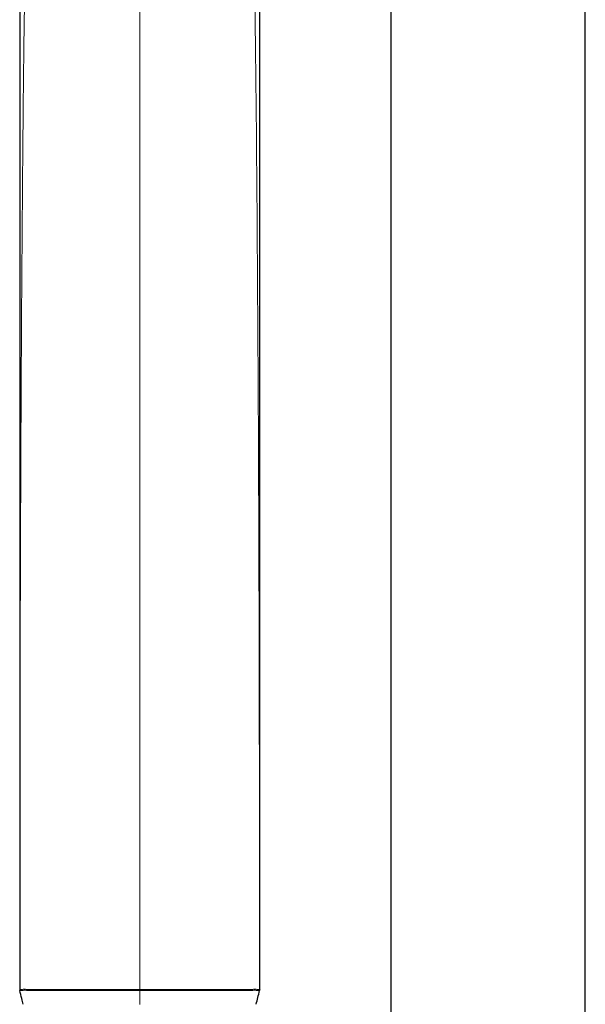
# Model space of a CAD drawing. Header units: millimetres. Extents: x 8 to 1018, y 12 to 2184.
# Tile 47 of 52: x 538 to 602, y 1943 to 2054. Entities that reach past the tile are written whole.
import ezdxf

# ---------------------------------------------------------------- set-up
doc = ezdxf.new("R2010")
doc.units = ezdxf.units.MM

msp = doc.modelspace()

# ---------------------------------------------------------------- linework, layer by layer
at = {"color": 7, "linetype": 'Continuous', "lineweight": 30}
for p, q in [((601.99, 1936.87), (601.99, 2120.5)), ((580.09, 2068.94), (580.09, 1940.9))]:
    msp.add_line(p, q, dxfattribs=at)
at = {"color": 8, "linetype": 'Continuous', "lineweight": 0}
for p, q in [((551.85, 2059.68), (551.85, 1960.31)), ((551.85, 1954.51), (551.85, 1960.31)), ((551.85, 1954.51), (551.85, 1944.47)), ((538.37, 1944.34), (538.35, 1944.46)), ((551.85, 1944.47), (551.85, 1944.34)), ((551.85, 1944.34), (551.85, 1942.78)), ((565.33, 1944.34), (565.35, 1944.46))]:
    msp.add_line(p, q, dxfattribs=at)
for points, knots in [([(564.74, 2061.44), (564.79, 2057.33), (564.91, 2048.82), (565.03, 2035.9), (565.12, 2022.71), (565.2, 2009.51), (565.26, 1994.95), (565.3, 1979.03), (565.33, 1961.75), (565.34, 1950.23), (565.34, 1944.47)], [0, 0, 0, 0, 0.105521, 0.218338, 0.331156, 0.443973, 0.55679, 0.704527, 0.852263, 1, 1, 1, 1]), ([(538.9, 2056.87), (538.87, 2054.28), (538.77, 2047.29), (538.67, 2035.9), (538.57, 2022.71), (538.5, 2009.51), (538.44, 1994.95), (538.39, 1979.03), (538.37, 1961.75), (538.36, 1950.23), (538.35, 1944.47)], [0, 0, 0, 0, 0.0691363, 0.1865425, 0.3039488, 0.4213551, 0.5387613, 0.6925075, 0.8462538, 1, 1, 1, 1]), ([(538.35, 1944.47), (538.36, 1944.47), (538.37, 1944.47), (538.43, 1944.46), (538.52, 1944.46), (538.64, 1944.47), (538.8, 1944.48), (538.98, 1944.47), (539.2, 1944.47), (539.44, 1944.46), (539.7, 1944.46), (539.98, 1944.46), (540.26, 1944.46), (540.57, 1944.46), (540.89, 1944.46), (541.24, 1944.46), (541.6, 1944.47), (541.97, 1944.47), (542.39, 1944.47), (542.84, 1944.47), (543.33, 1944.47), (543.83, 1944.47), (544.34, 1944.47), (544.86, 1944.47), (545.37, 1944.47), (545.89, 1944.47), (546.43, 1944.47), (546.97, 1944.47), (547.52, 1944.47), (548.08, 1944.47), (548.63, 1944.47), (549.17, 1944.47), (549.7, 1944.47), (550.24, 1944.47), (550.77, 1944.47), (551.31, 1944.47), (551.67, 1944.47), (551.85, 1944.47), (551.85, 1944.47)], [0, 0, 0, 0, 0.027357, 0.05474, 0.082096, 0.110969, 0.139842, 0.168989, 0.198137, 0.227502, 0.256867, 0.283103, 0.309478, 0.335852, 0.362465, 0.389078, 0.415924, 0.442771, 0.469743, 0.500905, 0.532168, 0.563431, 0.594791, 0.624235, 0.653795, 0.683356, 0.713119, 0.742883, 0.772846, 0.802809, 0.832883, 0.860658, 0.888433, 0.916258, 0.944084, 0.97204, 0.999997, 1, 1, 1, 1]), ([(538.35, 1944.45), (538.35, 1944.45), (538.35, 1944.46), (538.35, 1944.46), (538.35, 1944.46), (538.35, 1944.46)], [0, 0, 0, 0, 0.5965437, 0.9997251, 1, 1, 1, 1]), ([(538.37, 1944.34), (538.37, 1944.34), (538.36, 1944.34), (538.36, 1944.33), (538.36, 1944.33)], [0, 0, 0, 0, 0.388865, 1, 1, 1, 1]), ([(551.85, 1944.34), (551.64, 1944.34), (551.21, 1944.34), (550.57, 1944.34), (549.93, 1944.34), (549.29, 1944.34), (548.67, 1944.34), (548.09, 1944.34), (547.54, 1944.34), (547, 1944.35), (546.45, 1944.35), (545.92, 1944.35), (545.39, 1944.35), (544.87, 1944.35), (544.36, 1944.35), (543.84, 1944.35), (543.34, 1944.35), (542.85, 1944.35), (542.37, 1944.35), (541.91, 1944.35), (541.47, 1944.34), (541.05, 1944.34), (540.68, 1944.34), (540.33, 1944.34), (540.01, 1944.34), (539.72, 1944.34), (539.46, 1944.35), (539.22, 1944.35), (539, 1944.36), (538.81, 1944.36), (538.66, 1944.35), (538.55, 1944.34), (538.47, 1944.33), (538.42, 1944.33), (538.38, 1944.34), (538.37, 1944.35), (538.37, 1944.35)], [0, 0, 0, 0, 0.033105, 0.066443, 0.09978, 0.133474, 0.167168, 0.196676, 0.226277, 0.255877, 0.285642, 0.315406, 0.345341, 0.375276, 0.405317, 0.436488, 0.467751, 0.499014, 0.530376, 0.562695, 0.595012, 0.62587, 0.656727, 0.685807, 0.714887, 0.74325, 0.77214, 0.80103, 0.830124, 0.859218, 0.888536, 0.917855, 0.938512, 0.959169, 0.979587, 1, 1, 1, 1]), ([(565.35, 1944.47), (565.34, 1944.47), (565.33, 1944.46), (565.3, 1944.45), (565.24, 1944.45), (565.17, 1944.46), (565.08, 1944.47), (564.96, 1944.47), (564.83, 1944.48), (564.67, 1944.47), (564.5, 1944.47), (564.32, 1944.47), (564.15, 1944.46), (563.96, 1944.46), (563.73, 1944.46), (563.46, 1944.46), (563.17, 1944.46), (562.85, 1944.46), (562.51, 1944.46), (562.14, 1944.46), (561.75, 1944.47), (561.34, 1944.47), (560.94, 1944.47), (560.54, 1944.47), (560.14, 1944.47), (559.74, 1944.47), (559.32, 1944.47), (558.87, 1944.47), (558.37, 1944.47), (557.87, 1944.47), (557.34, 1944.47), (556.8, 1944.47), (556.23, 1944.47), (555.65, 1944.47), (555.09, 1944.47), (554.55, 1944.47), (554.04, 1944.47), (553.51, 1944.47), (552.97, 1944.47), (552.41, 1944.47), (552.04, 1944.47), (551.85, 1944.47), (551.85, 1944.47)], [0, 0, 0, 0, 0.020455, 0.040914, 0.061509, 0.082103, 0.105452, 0.128814, 0.152163, 0.17544, 0.198729, 0.222007, 0.239443, 0.256879, 0.28189, 0.306901, 0.332656, 0.358412, 0.385585, 0.412759, 0.441255, 0.469751, 0.495705, 0.521659, 0.546308, 0.570958, 0.594799, 0.622857, 0.650915, 0.679754, 0.708593, 0.738953, 0.769314, 0.8011, 0.832886, 0.858983, 0.885967, 0.91295, 0.941671, 0.970392, 0.999997, 1, 1, 1, 1]), ([(551.85, 1944.34), (552.03, 1944.34), (552.38, 1944.34), (552.92, 1944.34), (553.45, 1944.34), (553.99, 1944.34), (554.52, 1944.34), (555.06, 1944.34), (555.6, 1944.34), (556.15, 1944.34), (556.7, 1944.35), (557.24, 1944.35), (557.77, 1944.35), (558.3, 1944.35), (558.82, 1944.35), (559.34, 1944.35), (559.85, 1944.35), (560.36, 1944.35), (560.85, 1944.35), (561.29, 1944.35), (561.7, 1944.35), (562.07, 1944.34), (562.43, 1944.34), (562.77, 1944.34), (563.1, 1944.34), (563.41, 1944.34), (563.7, 1944.34), (563.98, 1944.34), (564.24, 1944.35), (564.48, 1944.35), (564.69, 1944.36), (564.88, 1944.36), (565.04, 1944.35), (565.16, 1944.34), (565.25, 1944.34), (565.31, 1944.35), (565.32, 1944.35), (565.33, 1944.35)], [0, 0, 0, 0, 0.027652, 0.055304, 0.083383, 0.111462, 0.139317, 0.167172, 0.196582, 0.226112, 0.255643, 0.285407, 0.31517, 0.345175, 0.37518, 0.40532, 0.436484, 0.467747, 0.49901, 0.53038, 0.55658, 0.582914, 0.609249, 0.63585, 0.662451, 0.689334, 0.716216, 0.743259, 0.771965, 0.800671, 0.829992, 0.859311, 0.888587, 0.917864, 0.945234, 0.972631, 1, 1, 1, 1]), ([(565.33, 1944.34), (565.33, 1944.34), (565.33, 1944.34), (565.33, 1944.33), (565.33, 1944.33)], [0, 0, 0, 0, 0.3888651, 1, 1, 1, 1]), ([(565.35, 1944.45), (565.35, 1944.45), (565.35, 1944.46), (565.35, 1944.46), (565.34, 1944.46), (565.34, 1944.46)], [0, 0, 0, 0, 0.5965437, 0.9997251, 1, 1, 1, 1])]:
    msp.add_open_spline(points, degree=3, knots=knots, dxfattribs=at)
at = {"color": 7, "linetype": 'Continuous', "lineweight": 30}
for points, knots in [([(565.35, 1944.45), (565.35, 1944.48), (565.35, 1944.75), (565.35, 1945.27), (565.35, 1945.99), (565.35, 1946.68), (565.35, 1947.32), (565.35, 1947.93), (565.35, 1948.49), (565.35, 1948.99), (565.35, 1949.45), (565.35, 1949.87), (565.35, 1950.27), (565.35, 1950.63), (565.35, 1950.96), (565.35, 1951.25), (565.35, 1951.52), (565.35, 1951.75), (565.35, 1951.95), (565.35, 1952.12), (565.35, 1952.26), (565.35, 1952.36), (565.35, 1952.44), (565.35, 1952.52), (565.35, 1952.6), (565.35, 1952.72), (565.35, 1952.9), (565.35, 1953.15), (565.35, 1953.43), (565.35, 1953.73), (565.35, 1954.1), (565.35, 1954.52), (565.35, 1954.99), (565.35, 1955.55), (565.35, 1956.19), (565.35, 1956.93), (565.35, 1957.7), (565.35, 1958.51), (565.35, 1959.34), (565.35, 1960.21), (565.35, 1961.11), (565.35, 1962.03), (565.35, 1963.93), (565.35, 1966.79), (565.35, 1970.63), (565.35, 1974.49), (565.35, 1977.38), (565.35, 1979.3), (565.35, 1980.22), (565.35, 1981.11), (565.35, 1981.97), (565.35, 1982.8), (565.35, 1983.59), (565.35, 1984.34), (565.35, 1985.06), (565.35, 1985.76), (565.35, 1986.42), (565.35, 1987.06), (565.35, 1987.66), (565.35, 1988.2), (565.35, 1988.68), (565.35, 1989.12), (565.35, 1989.57), (565.35, 1990.1), (565.35, 1990.71), (565.35, 1991.39), (565.35, 1992.11), (565.35, 1992.86), (565.35, 1993.64), (565.35, 1994.46), (565.35, 1995.29), (565.35, 1996.13), (565.35, 1996.97), (565.35, 1997.84), (565.35, 1998.73), (565.35, 1999.64), (565.35, 2000.59), (565.35, 2001.57), (565.35, 2002.56), (565.35, 2003.53), (565.35, 2004.46), (565.35, 2005.37), (565.35, 2006.23), (565.35, 2007.05), (565.35, 2007.82), (565.35, 2008.57), (565.35, 2009.29), (565.35, 2009.99), (565.35, 2010.66), (565.35, 2011.31), (565.35, 2011.93), (565.35, 2012.55), (565.35, 2013.25), (565.35, 2014.05), (565.35, 2014.94), (565.35, 2015.87), (565.35, 2016.81), (565.35, 2017.78), (565.35, 2018.79), (565.35, 2019.75), (565.35, 2020.67), (565.35, 2021.53), (565.35, 2022.42), (565.35, 2023.72), (565.35, 2025.42), (565.35, 2027.51), (565.35, 2029.6), (565.35, 2031.71), (565.35, 2033.36), (565.35, 2034.5), (565.35, 2035.16), (565.35, 2035.81), (565.35, 2036.46), (565.35, 2037.13), (565.35, 2037.83), (565.35, 2038.56), (565.35, 2039.32), (565.35, 2040.1), (565.35, 2040.92), (565.35, 2041.76), (565.35, 2042.62), (565.35, 2043.51), (565.35, 2044.44), (565.35, 2045.4), (565.35, 2046.4), (565.35, 2047.43), (565.35, 2048.48), (565.35, 2049.57), (565.35, 2050.67), (565.35, 2051.8), (565.35, 2052.96), (565.35, 2054.15), (565.35, 2055.39), (565.35, 2056.66), (565.35, 2057.96), (565.35, 2059.29), (565.35, 2060.52), (565.35, 2061.3), (565.35, 2061.62)], [0, 0, 0, 0, 0.0006191, 0.0070959, 0.0132507, 0.0190832, 0.0245929, 0.0297795, 0.0346426, 0.0388161, 0.0427173, 0.046346, 0.0497022, 0.0527857, 0.0555963, 0.058134, 0.0603986, 0.0623902, 0.0641086, 0.0655539, 0.0667259, 0.0675806, 0.068207, 0.0688169, 0.0694797, 0.0701954, 0.0720189, 0.0741159, 0.0764863, 0.0791302, 0.0819787, 0.0858537, 0.0898908, 0.0940899, 0.1000774, 0.1063662, 0.1129566, 0.1198483, 0.1270416, 0.1343998, 0.1420487, 0.1499778, 0.1579905, 0.1906053, 0.2233727, 0.2562917, 0.2893584, 0.2974977, 0.3053711, 0.3129787, 0.3203205, 0.3273966, 0.3340877, 0.3405226, 0.3467013, 0.3526238, 0.3582902, 0.3637004, 0.3688545, 0.3737525, 0.3774253, 0.3811535, 0.3850534, 0.3891253, 0.3946699, 0.4005045, 0.406629, 0.4130433, 0.4197476, 0.4267418, 0.4340258, 0.4409574, 0.4481325, 0.4555511, 0.463213, 0.4710821, 0.4788399, 0.4875654, 0.4960433, 0.5042737, 0.5122564, 0.5199916, 0.5274791, 0.5343119, 0.5409245, 0.5473169, 0.553489, 0.559441, 0.5651726, 0.570684, 0.5759751, 0.5811595, 0.5865271, 0.5938551, 0.6015223, 0.6095289, 0.6174884, 0.6257575, 0.6343364, 0.6432253, 0.6504271, 0.6578205, 0.6654057, 0.6730762, 0.6911436, 0.7089332, 0.7264441, 0.7448556, 0.7629463, 0.7685656, 0.774153, 0.7797086, 0.7852372, 0.790928, 0.7968776, 0.803086, 0.8095531, 0.8162791, 0.8232639, 0.8303758, 0.8377375, 0.8453488, 0.8532098, 0.8614702, 0.8699895, 0.8787677, 0.8878047, 0.8971007, 0.9064826, 0.9161142, 0.9259956, 0.9361267, 0.946722, 0.9575774, 0.9686927, 0.9800681, 0.9917035, 1, 1, 1, 1]), ([(538.35, 2056.99), (538.35, 2056.86), (538.35, 2056.29), (538.35, 2055.31), (538.35, 2054.06), (538.35, 2052.82), (538.35, 2051.59), (538.35, 2050.38), (538.35, 2049.2), (538.35, 2048.06), (538.35, 2046.95), (538.35, 2045.88), (538.35, 2044.84), (538.35, 2043.83), (538.35, 2042.86), (538.35, 2041.92), (538.35, 2041.01), (538.35, 2040.16), (538.35, 2039.35), (538.35, 2038.59), (538.35, 2037.86), (538.35, 2037.17), (538.35, 2036.16), (538.35, 2034.83), (538.35, 2033.16), (538.35, 2031.46), (538.35, 2029.74), (538.35, 2028), (538.35, 2026.23), (538.35, 2024.44), (538.35, 2022.9), (538.35, 2021.63), (538.35, 2020.64), (538.35, 2019.68), (538.35, 2018.76), (538.35, 2017.86), (538.35, 2016.99), (538.35, 2016.15), (538.35, 2015.39), (538.35, 2014.72), (538.35, 2014.12), (538.35, 2013.53), (538.35, 2012.97), (538.35, 2012.42), (538.35, 2011.88), (538.35, 2011.34), (538.35, 2010.71), (538.35, 2009.98), (538.35, 2009.17), (538.35, 2008.31), (538.35, 2007.42), (538.35, 2006.5), (538.35, 2005.56), (538.35, 2004.61), (538.35, 2003.64), (538.35, 2002.64), (538.35, 2001.61), (538.35, 2000.65), (538.35, 1999.77), (538.35, 1998.98), (538.35, 1998.19), (538.35, 1997.43), (538.35, 1996.69), (538.35, 1995.96), (538.35, 1995.26), (538.35, 1994.53), (538.35, 1993.77), (538.35, 1992.98), (538.35, 1992.22), (538.35, 1991.5), (538.35, 1990.85), (538.35, 1990.26), (538.35, 1989.74), (538.35, 1989.24), (538.35, 1988.76), (538.35, 1988.28), (538.35, 1987.77), (538.35, 1987.2), (538.35, 1986.57), (538.35, 1985.92), (538.35, 1985.23), (538.35, 1984.5), (538.35, 1983.74), (538.35, 1982.95), (538.35, 1982.12), (538.35, 1981.33), (538.35, 1980.58), (538.35, 1979.87), (538.35, 1979.13), (538.35, 1978.39), (538.35, 1976.74), (538.35, 1974.22), (538.35, 1970.52), (538.35, 1966.53), (538.35, 1963.4), (538.35, 1961.42), (538.35, 1960.61), (538.35, 1959.82), (538.35, 1959.07), (538.35, 1958.34), (538.35, 1957.63), (538.35, 1956.96), (538.35, 1956.33), (538.35, 1955.75), (538.35, 1955.21), (538.35, 1954.69), (538.35, 1954.2), (538.35, 1953.78), (538.35, 1953.45), (538.35, 1953.19), (538.35, 1952.96), (538.35, 1952.75), (538.35, 1952.57), (538.35, 1952.43), (538.35, 1952.3), (538.35, 1952.16), (538.35, 1951.98), (538.35, 1951.76), (538.35, 1951.5), (538.35, 1951.21), (538.35, 1950.89), (538.35, 1950.54), (538.35, 1950.16), (538.35, 1949.74), (538.35, 1949.29), (538.35, 1948.8), (538.35, 1948.28), (538.35, 1947.72), (538.35, 1947.13), (538.35, 1946.51), (538.35, 1945.86), (538.35, 1945.18), (538.35, 1944.71), (538.35, 1944.46), (538.35, 1944.45)], [0, 0, 0, 0, 0.003626, 0.015027, 0.026153, 0.037002, 0.048071, 0.058837, 0.0693, 0.07946, 0.089316, 0.09887, 0.10812, 0.117067, 0.125711, 0.134052, 0.142089, 0.149824, 0.156839, 0.163584, 0.17006, 0.176267, 0.182204, 0.19686, 0.211722, 0.226796, 0.242082, 0.257579, 0.273288, 0.289206, 0.305335, 0.314343, 0.323098, 0.331595, 0.339834, 0.347816, 0.355541, 0.363009, 0.37022, 0.375705, 0.381033, 0.386202, 0.391212, 0.396064, 0.400784, 0.405619, 0.41063, 0.417586, 0.424856, 0.432439, 0.440335, 0.448545, 0.457068, 0.465391, 0.473993, 0.482873, 0.492031, 0.501468, 0.508451, 0.515555, 0.522536, 0.529326, 0.535927, 0.542338, 0.548558, 0.554589, 0.5619, 0.568911, 0.575622, 0.582032, 0.588141, 0.593003, 0.597656, 0.6021, 0.606336, 0.610455, 0.614745, 0.620048, 0.625618, 0.631454, 0.637557, 0.644045, 0.650809, 0.65785, 0.665168, 0.672762, 0.678923, 0.685255, 0.691757, 0.698431, 0.705225, 0.735506, 0.765665, 0.803872, 0.84188, 0.849301, 0.856518, 0.863495, 0.87023, 0.876724, 0.882976, 0.888987, 0.894757, 0.899721, 0.904492, 0.909069, 0.913453, 0.917641, 0.920178, 0.922475, 0.924531, 0.926348, 0.927924, 0.929263, 0.930167, 0.931418, 0.933014, 0.934956, 0.937243, 0.939876, 0.942675, 0.945781, 0.949194, 0.952913, 0.956939, 0.961272, 0.96591, 0.970854, 0.976104, 0.98166, 0.987413, 0.99346, 0.9998, 1, 1, 1, 1]), ([(538.35, 1944.45), (538.35, 1944.45), (538.35, 1944.41), (538.36, 1944.37), (538.36, 1944.34)], [0, 0, 0, 0, 0.103438, 1, 1, 1, 1]), ([(538.74, 1942.79), (538.69, 1943), (538.56, 1943.52), (538.44, 1944.03), (538.36, 1944.33)], [0, 0, 0, 0, 0.41388, 1, 1, 1, 1]), ([(564.95, 1942.79), (565.02, 1943.04), (565.15, 1943.56), (565.27, 1944.07), (565.33, 1944.33)], [0, 0, 0, 0, 0.4967654, 1, 1, 1, 1]), ([(565.35, 1944.45), (565.35, 1944.45), (565.35, 1944.41), (565.34, 1944.37), (565.33, 1944.34)], [0, 0, 0, 0, 0.103438, 1, 1, 1, 1])]:
    msp.add_open_spline(points, degree=3, knots=knots, dxfattribs=at)

doc.saveas('drawing.dxf')
